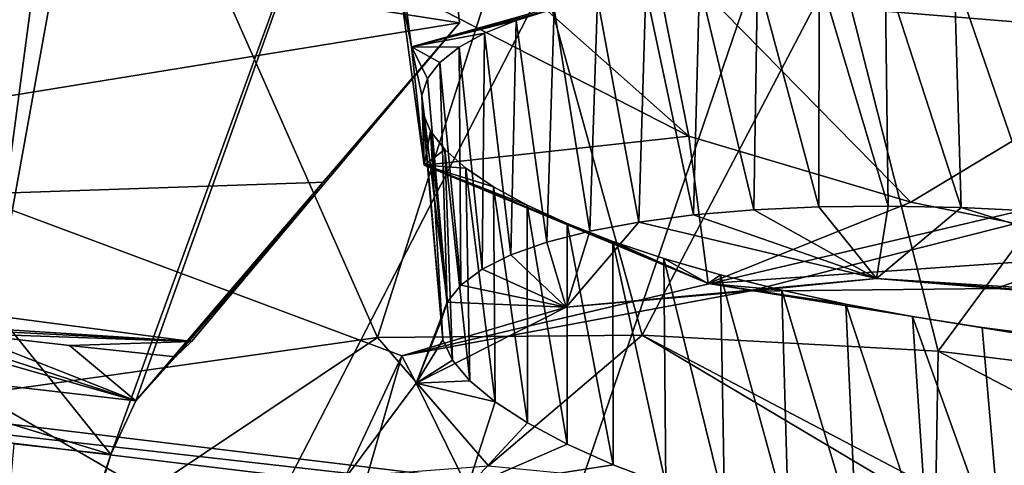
# Model space of a CAD drawing. Header units: metres. Extents: x -147 to 294, y -23 to 81.
# Tile 105 of 256: x 194.36 to 197.16, y 12.57 to 13.83. Entities that reach past the tile are written whole.
import ezdxf

# ---------------------------------------------------------------- set-up
doc = ezdxf.new("R2010")
doc.units = ezdxf.units.M
doc.layers.add('solid_AVA_153', color=7, linetype='CONTINUOUS')

msp = doc.modelspace()

# ---------------------------------------------------------------- linework, layer by layer
at = {"layer": 'solid_AVA_153'}
for points in [[(189.092773, 18.096491, 261.125153), (190.257843, 7.620778, 257.928436), (197.804337, 7.046436, 263.687531)], [(197.178711, 17.53776, 267.08786), (189.092773, 18.096491, 261.125153), (197.804337, 7.046436, 263.687531)], [(193.613342, 9.589371, 256.352936), (193.771042, 17.588665, 259.071411), (197.598633, 17.325182, 261.909821)], [(197.598633, 17.325182, 261.909821), (200.473083, 4.58493, 259.966278), (193.422699, 5.095963, 254.693085)], [(193.613342, 9.589371, 256.352936), (197.598633, 17.325182, 261.909821), (193.422699, 5.095963, 254.693085)], [(194.567459, 15.188742, 200.779053), (192.457352, 16.237606, 197.726913), (194.245056, 12.768501, 210.607849)], [(194.594101, 14.69936, 202.640747), (194.567459, 15.188742, 200.779053), (194.245056, 12.768501, 210.607849)], [(195.488617, 14.984481, 256.219147), (195.610931, 13.822878, 255.943024), (190.62912, 14.597557, 250.477005)], [(194.6194, 12.596176, 256.301025), (195.488617, 14.984481, 256.219147), (193.143112, 14.43734, 257.481934)], [(194.6194, 12.596176, 256.301025), (194.691116, 12.748543, 256.286346), (195.488617, 14.984481, 256.219147)], [(194.691116, 12.748543, 256.286346), (195.610931, 13.822878, 255.943024), (195.488617, 14.984481, 256.219147)], [(194.594101, 14.69936, 202.640747), (194.245056, 12.768501, 210.607849), (195.377487, 12.927988, 209.437134)], [(195.781174, 14.194459, 204.139389), (194.594101, 14.69936, 202.640747), (195.377487, 12.927988, 209.437134)], [(199.161301, 14.499524, 193.045959), (198.89801, 13.68471, 196.016083), (191.316254, 14.662678, 195.209442)], [(191.700104, 14.275853, 196.446823), (191.316254, 14.662678, 195.209442), (198.89801, 13.68471, 196.016083)], [(192.183578, 13.266725, 253.573685), (190.62912, 14.597557, 250.477005), (195.610931, 13.822878, 255.943024)], [(195.112305, 14.520247, 202.468903), (196.262268, 13.500187, 203.124664), (195.441727, 13.920837, 202.133728)], [(196.149719, 14.070716, 203.61348), (196.262268, 13.500187, 203.124664), (195.112305, 14.520247, 202.468903)], [(194.6194, 12.596176, 256.301025), (193.143112, 14.43734, 257.481934), (193.613342, 9.589371, 256.352936)], [(190.722198, 11.559319, 207.411484), (191.700104, 14.275853, 196.446823), (194.652496, 10.120355, 211.593063)], [(195.446945, 12.876084, 200.148758), (191.700104, 14.275853, 196.446823), (198.89801, 13.68471, 196.016083)], [(195.446945, 12.876084, 200.148758), (194.652496, 10.120355, 211.593063), (191.700104, 14.275853, 196.446823)], [(195.406189, 14.271312, 200.869308), (195.474808, 13.753997, 200.748138), (196.221817, 13.964453, 199.680618)], [(195.406189, 14.271312, 200.869308), (195.441727, 13.920837, 202.133728), (195.474808, 13.753997, 200.748138)], [(195.781174, 14.194459, 204.139389), (195.377487, 12.927988, 209.437134), (196.130295, 12.934772, 209.095123)], [(196.689026, 14.002759, 204.549255), (195.781174, 14.194459, 204.139389), (196.130295, 12.934772, 209.095123)], [(197.667908, 13.810467, 203.974457), (196.149719, 14.070716, 203.61348), (197.703156, 13.881083, 204.661865)], [(196.149719, 14.070716, 203.61348), (196.893341, 13.312815, 203.389252), (196.262268, 13.500187, 203.124664)], [(197.662231, 13.774691, 203.907959), (196.893341, 13.312815, 203.389252), (196.149719, 14.070716, 203.61348)], [(197.667908, 13.810467, 203.974457), (197.662231, 13.774691, 203.907959), (196.149719, 14.070716, 203.61348)], [(196.689026, 14.002759, 204.549255), (196.130295, 12.934772, 209.095123), (196.971344, 12.88928, 208.948807)], [(196.689026, 14.002759, 204.549255), (196.971344, 12.88928, 208.948807), (197.703156, 13.881083, 204.661865)], [(196.221817, 13.964453, 199.680618), (195.474808, 13.753997, 200.748138), (195.879639, 13.862464, 200.187714)], [(196.820557, 13.96489, 199.468979), (196.633057, 13.960069, 199.552017), (196.829514, 13.301352, 199.322556)], [(196.820557, 13.96489, 199.468979), (196.829514, 13.301352, 199.322556), (197.036224, 13.297318, 199.24617)], [(197.016693, 13.964622, 199.40274), (196.820557, 13.96489, 199.468979), (197.036224, 13.297318, 199.24617)], [(197.016693, 13.964622, 199.40274), (197.036224, 13.297318, 199.24617), (197.25, 13.287116, 199.190582)], [(197.21582, 13.958967, 199.356369), (197.016693, 13.964622, 199.40274), (197.25, 13.287116, 199.190582)], [(196.458099, 13.950288, 199.649963), (196.292938, 13.935261, 199.764786), (196.446838, 13.290882, 199.532623)], [(196.458099, 13.950288, 199.649963), (196.446838, 13.290882, 199.532623), (196.63208, 13.299178, 199.418488)], [(196.633057, 13.960069, 199.552017), (196.458099, 13.950288, 199.649963), (196.63208, 13.299178, 199.418488)], [(196.633057, 13.960069, 199.552017), (196.63208, 13.299178, 199.418488), (196.829514, 13.301352, 199.322556)], [(195.441727, 13.920837, 202.133728), (195.510452, 13.418171, 202.018448), (195.474808, 13.753997, 200.748138)], [(195.441727, 13.920837, 202.133728), (196.262268, 13.500187, 203.124664), (195.510452, 13.418171, 202.018448)], [(196.140289, 13.915474, 199.893677), (196.003067, 13.891372, 200.033859), (196.120285, 13.25649, 199.809875)], [(196.140289, 13.915474, 199.893677), (196.120285, 13.25649, 199.809875), (196.275986, 13.276635, 199.663467)], [(196.292938, 13.935261, 199.764786), (196.140289, 13.915474, 199.893677), (196.275986, 13.276635, 199.663467)], [(196.292938, 13.935261, 199.764786), (196.275986, 13.276635, 199.663467), (196.446838, 13.290882, 199.532623)], [(196.003067, 13.891372, 200.033859), (195.879639, 13.862464, 200.187714), (195.980835, 13.230608, 199.970688)], [(196.003067, 13.891372, 200.033859), (195.980835, 13.230608, 199.970688), (196.120285, 13.25649, 199.809875)], [(197.703156, 13.881083, 204.661865), (196.971344, 12.88928, 208.948807), (198.137924, 12.745326, 209.105743)], [(195.474808, 13.753997, 200.748138), (195.771637, 13.829377, 200.352234), (195.879639, 13.862464, 200.187714)], [(195.879639, 13.862464, 200.187714), (195.771637, 13.829377, 200.352234), (195.859238, 13.199328, 200.144089)], [(195.879639, 13.862464, 200.187714), (195.859238, 13.199328, 200.144089), (195.980835, 13.230608, 199.970688)], [(195.474808, 13.753997, 200.748138), (195.681747, 13.793007, 200.52301), (195.771637, 13.829377, 200.352234)], [(195.771637, 13.829377, 200.352234), (195.681747, 13.793007, 200.52301), (195.756943, 13.163028, 200.327698)], [(195.771637, 13.829377, 200.352234), (195.756943, 13.163028, 200.327698), (195.859238, 13.199328, 200.144089)], [(192.183578, 13.266725, 253.573685), (195.610931, 13.822878, 255.943024), (195.229782, 13.370139, 256.083954)], [(195.229782, 13.370139, 256.083954), (195.610931, 13.822878, 255.943024), (194.691116, 12.748543, 256.286346)], [(195.474808, 13.753997, 200.748138), (195.609573, 13.752884, 200.701904), (195.681747, 13.793007, 200.52301)], [(195.681747, 13.793007, 200.52301), (195.609573, 13.752884, 200.701904), (195.675125, 13.122179, 200.519211)], [(195.681747, 13.793007, 200.52301), (195.675125, 13.122179, 200.519211), (195.756943, 13.163028, 200.327698)], [(197.662231, 13.774691, 203.907959), (197.595032, 13.169865, 203.450455), (196.893341, 13.312815, 203.389252)], [(195.474808, 13.753997, 200.748138), (195.50354, 13.615976, 201.262711), (195.519684, 13.663815, 201.074188)], [(195.474808, 13.753997, 200.748138), (195.510452, 13.418171, 202.018448), (195.50354, 13.615976, 201.262711)], [(195.474808, 13.753997, 200.748138), (195.519684, 13.663815, 201.074188), (195.555145, 13.709433, 200.887268)], [(195.474808, 13.753997, 200.748138), (195.555145, 13.709433, 200.887268), (195.609573, 13.752884, 200.701904)], [(195.609573, 13.752884, 200.701904), (195.555145, 13.709433, 200.887268), (195.614563, 13.077151, 200.716919)], [(195.609573, 13.752884, 200.701904), (195.614563, 13.077151, 200.716919), (195.675125, 13.122179, 200.519211)], [(196.434494, 13.060244, 199.09996), (195.446945, 12.876084, 200.148758), (198.89801, 13.68471, 196.016083)], [(195.555145, 13.709433, 200.887268), (195.519684, 13.663815, 201.074188), (195.575592, 13.028298, 200.919159)], [(195.555145, 13.709433, 200.887268), (195.575592, 13.028298, 200.919159), (195.614563, 13.077151, 200.716919)], [(197.134659, 13.067569, 198.832703), (196.434494, 13.060244, 199.09996), (198.89801, 13.68471, 196.016083)], [(197.924423, 13.008959, 198.791458), (197.134659, 13.067569, 198.832703), (198.89801, 13.68471, 196.016083)], [(195.519684, 13.663815, 201.074188), (195.50354, 13.615976, 201.262711), (195.575592, 13.028298, 200.919159)], [(195.50354, 13.615976, 201.262711), (195.558517, 12.976137, 201.123749), (195.575592, 13.028298, 200.919159)], [(195.50354, 13.615976, 201.262711), (195.506332, 13.565861, 201.453186), (195.558517, 12.976137, 201.123749)], [(195.510452, 13.418171, 202.018448), (195.506332, 13.565861, 201.453186), (195.50354, 13.615976, 201.262711)], [(195.506332, 13.565861, 201.453186), (195.563599, 12.921298, 201.328217), (195.558517, 12.976137, 201.123749)], [(195.506332, 13.565861, 201.453186), (195.528061, 13.514627, 201.641174), (195.563599, 12.921298, 201.328217)], [(195.510452, 13.418171, 202.018448), (195.528061, 13.514627, 201.641174), (195.506332, 13.565861, 201.453186)], [(195.510452, 13.418171, 202.018448), (195.569016, 13.46261, 201.825272), (195.528061, 13.514627, 201.641174)], [(196.262268, 13.500187, 203.124664), (196.317154, 13.081429, 203.018494), (195.510452, 13.418171, 202.018448)], [(195.528061, 13.514627, 201.641174), (195.590942, 12.864315, 201.530548), (195.563599, 12.921298, 201.328217)], [(195.528061, 13.514627, 201.641174), (195.569016, 13.46261, 201.825272), (195.590942, 12.864315, 201.530548)], [(196.262268, 13.500187, 203.124664), (196.893341, 13.312815, 203.389252), (196.317154, 13.081429, 203.018494)], [(195.510452, 13.418171, 202.018448), (195.629211, 13.409388, 202.007111), (195.569016, 13.46261, 201.825272)], [(195.569016, 13.46261, 201.825272), (195.640411, 12.805614, 201.729065), (195.590942, 12.864315, 201.530548)], [(195.569016, 13.46261, 201.825272), (195.629211, 13.409388, 202.007111), (195.640411, 12.805614, 201.729065)], [(195.510452, 13.418171, 202.018448), (195.916672, 13.252067, 202.505814), (195.802917, 13.304069, 202.34758)], [(195.510452, 13.418171, 202.018448), (196.317154, 13.081429, 203.018494), (195.916672, 13.252067, 202.505814)], [(195.510452, 13.418171, 202.018448), (195.802917, 13.304069, 202.34758), (195.707382, 13.356262, 202.182205)], [(195.510452, 13.418171, 202.018448), (195.707382, 13.356262, 202.182205), (195.629211, 13.409388, 202.007111)], [(195.629211, 13.409388, 202.007111), (195.711716, 12.745772, 201.921799), (195.640411, 12.805614, 201.729065)], [(195.629211, 13.409388, 202.007111), (195.707382, 13.356262, 202.182205), (195.711716, 12.745772, 201.921799)], [(192.183578, 13.266725, 253.573685), (195.229782, 13.370139, 256.083954), (194.84906, 12.917277, 256.224609)], [(195.229782, 13.370139, 256.083954), (194.691116, 12.748543, 256.286346), (194.804108, 12.873024, 256.242859)], [(194.84906, 12.917277, 256.224609), (195.229782, 13.370139, 256.083954), (194.804108, 12.873024, 256.242859)], [(195.707382, 13.356262, 202.182205), (195.804291, 12.685533, 202.106476), (195.711716, 12.745772, 201.921799)], [(195.707382, 13.356262, 202.182205), (195.802917, 13.304069, 202.34758), (195.804291, 12.685533, 202.106476)], [(195.802917, 13.304069, 202.34758), (195.916702, 12.625687, 202.280563), (195.804291, 12.685533, 202.106476)], [(195.802917, 13.304069, 202.34758), (195.916672, 13.252067, 202.505814), (195.916702, 12.625687, 202.280563)], [(196.893341, 13.312815, 203.389252), (197.595032, 13.169865, 203.450455), (196.317154, 13.081429, 203.018494)], [(196.63208, 13.299178, 199.418488), (196.446838, 13.290882, 199.532623), (196.796051, 13.095979, 199.172958)], [(196.829514, 13.301352, 199.322556), (196.63208, 13.299178, 199.418488), (196.796051, 13.095979, 199.172958)], [(197.036224, 13.297318, 199.24617), (196.829514, 13.301352, 199.322556), (196.796051, 13.095979, 199.172958)], [(197.036224, 13.297318, 199.24617), (196.796051, 13.095979, 199.172958), (197.905396, 13.025463, 198.987274)], [(197.25, 13.287116, 199.190582), (197.036224, 13.297318, 199.24617), (197.905396, 13.025463, 198.987274)], [(192.183578, 13.266725, 253.573685), (194.84906, 12.917277, 256.224609), (193.882553, 12.978125, 255.392456)], [(196.275986, 13.276635, 199.663467), (196.120285, 13.25649, 199.809875), (196.796051, 13.095979, 199.172958)], [(196.446838, 13.290882, 199.532623), (196.275986, 13.276635, 199.663467), (196.796051, 13.095979, 199.172958)], [(196.120285, 13.25649, 199.809875), (195.914124, 13.01457, 199.851074), (196.796051, 13.095979, 199.172958)], [(196.120285, 13.25649, 199.809875), (195.980835, 13.230608, 199.970688), (195.914124, 13.01457, 199.851074)], [(195.916672, 13.252067, 202.505814), (196.047913, 12.566805, 202.442368), (195.916702, 12.625687, 202.280563)], [(195.916672, 13.252067, 202.505814), (196.046692, 13.201427, 202.653183), (196.047913, 12.566805, 202.442368)], [(196.317154, 13.081429, 203.018494), (196.046692, 13.201427, 202.653183), (195.916672, 13.252067, 202.505814)], [(195.980835, 13.230608, 199.970688), (195.859238, 13.199328, 200.144089), (195.914124, 13.01457, 199.851074)], [(195.859238, 13.199328, 200.144089), (195.756943, 13.163028, 200.327698), (195.914124, 13.01457, 199.851074)], [(196.046692, 13.201427, 202.653183), (196.197418, 12.50944, 202.590515), (196.047913, 12.566805, 202.442368)], [(196.046692, 13.201427, 202.653183), (196.191223, 13.153278, 202.786011), (196.197418, 12.50944, 202.590515)], [(196.317154, 13.081429, 203.018494), (196.191223, 13.153278, 202.786011), (196.046692, 13.201427, 202.653183)], [(195.756943, 13.163028, 200.327698), (195.675125, 13.122179, 200.519211), (195.914124, 13.01457, 199.851074)], [(196.191223, 13.153278, 202.786011), (196.364105, 12.454117, 202.723343), (196.197418, 12.50944, 202.590515)], [(196.191223, 13.153278, 202.786011), (196.352768, 13.106738, 202.90686), (196.364105, 12.454117, 202.723343)], [(196.317154, 13.081429, 203.018494), (196.352768, 13.106738, 202.90686), (196.191223, 13.153278, 202.786011)], [(197.595032, 13.169865, 203.450455), (197.626556, 12.870346, 203.370911), (196.317154, 13.081429, 203.018494)], [(198.564636, 12.172208, 258.458984), (190.749725, 13.114118, 251.034393), (194.194397, 12.464725, 255.292374)], [(191.352158, 12.988256, 251.207489), (190.749725, 13.114118, 251.034393), (198.564636, 12.172208, 258.458984)], [(195.675125, 13.122179, 200.519211), (195.614563, 13.077151, 200.716919), (195.914124, 13.01457, 199.851074)], [(196.317154, 13.081429, 203.018494), (196.527252, 13.062919, 203.013), (196.352768, 13.106738, 202.90686)], [(196.352768, 13.106738, 202.90686), (196.545624, 12.401622, 202.838837), (196.364105, 12.454117, 202.723343)], [(196.352768, 13.106738, 202.90686), (196.527252, 13.062919, 203.013), (196.545624, 12.401622, 202.838837)], [(195.614563, 13.077151, 200.716919), (195.575592, 13.028298, 200.919159), (195.914124, 13.01457, 199.851074)], [(196.796051, 13.095979, 199.172958), (195.914124, 13.01457, 199.851074), (196.434494, 13.060244, 199.09996)], [(196.317154, 13.081429, 203.018494), (196.898224, 12.98837, 203.168381), (196.709122, 13.023459, 203.100159)], [(196.317154, 13.081429, 203.018494), (197.626556, 12.870346, 203.370911), (196.898224, 12.98837, 203.168381)], [(196.317154, 13.081429, 203.018494), (196.709122, 13.023459, 203.100159), (196.527252, 13.062919, 203.013)], [(196.796051, 13.095979, 199.172958), (196.434494, 13.060244, 199.09996), (197.134659, 13.067569, 198.832703)], [(196.796051, 13.095979, 199.172958), (197.134659, 13.067569, 198.832703), (197.924423, 13.008959, 198.791458)], [(196.796051, 13.095979, 199.172958), (197.924423, 13.008959, 198.791458), (197.905396, 13.025463, 198.987274)], [(195.914124, 13.01457, 199.851074), (195.446945, 12.876084, 200.148758), (196.434494, 13.060244, 199.09996)], [(196.527252, 13.062919, 203.013), (196.739548, 12.35288, 202.935196), (196.545624, 12.401622, 202.838837)], [(196.527252, 13.062919, 203.013), (196.709122, 13.023459, 203.100159), (196.739548, 12.35288, 202.935196)], [(195.914124, 13.01457, 199.851074), (195.487946, 12.79875, 200.851852), (195.446945, 12.876084, 200.148758)], [(195.575592, 13.028298, 200.919159), (195.487946, 12.79875, 200.851852), (195.914124, 13.01457, 199.851074)], [(195.575592, 13.028298, 200.919159), (195.558517, 12.976137, 201.123749), (195.487946, 12.79875, 200.851852)], [(196.709122, 13.023459, 203.100159), (196.943558, 12.308525, 203.011124), (196.739548, 12.35288, 202.935196)], [(196.709122, 13.023459, 203.100159), (196.898224, 12.98837, 203.168381), (196.943558, 12.308525, 203.011124)], [(191.352158, 12.988256, 251.207489), (198.351212, 12.144677, 257.856995), (191.652023, 12.655334, 251.228699)], [(191.352158, 12.988256, 251.207489), (198.564636, 12.172208, 258.458984), (198.351212, 12.144677, 257.856995)], [(196.898224, 12.98837, 203.168381), (197.15564, 12.26886, 203.065964), (196.943558, 12.308525, 203.011124)], [(196.898224, 12.98837, 203.168381), (197.095963, 12.957222, 203.218857), (197.15564, 12.26886, 203.065964)], [(197.626556, 12.870346, 203.370911), (197.095963, 12.957222, 203.218857), (196.898224, 12.98837, 203.168381)], [(193.771149, 12.854132, 255.43512), (193.882553, 12.978125, 255.392456), (194.691116, 12.748543, 256.286346)], [(194.042908, 12.958724, 255.54512), (194.691116, 12.748543, 256.286346), (193.882553, 12.978125, 255.392456)], [(194.042908, 12.958724, 255.54512), (193.882553, 12.978125, 255.392456), (194.84906, 12.917277, 256.224609)], [(194.204285, 12.939683, 255.696716), (194.691116, 12.748543, 256.286346), (194.042908, 12.958724, 255.54512)], [(194.204285, 12.939683, 255.696716), (194.042908, 12.958724, 255.54512), (194.84906, 12.917277, 256.224609)], [(195.558517, 12.976137, 201.123749), (195.563599, 12.921298, 201.328217), (195.487946, 12.79875, 200.851852)], [(197.095963, 12.957222, 203.218857), (197.302277, 12.930016, 203.251678), (197.15564, 12.26886, 203.065964)], [(197.626556, 12.870346, 203.370911), (197.302277, 12.930016, 203.251678), (197.095963, 12.957222, 203.218857)], [(194.502487, 12.905746, 255.971588), (194.691116, 12.748543, 256.286346), (194.204285, 12.939683, 255.696716)], [(194.502487, 12.905746, 255.971588), (194.204285, 12.939683, 255.696716), (194.84906, 12.917277, 256.224609)], [(195.693405, 12.563622, 209.886536), (196.130295, 12.934772, 209.095123), (195.377487, 12.927988, 209.437134)], [(195.693405, 12.563622, 209.886536), (196.96138, 12.440892, 209.566055), (196.130295, 12.934772, 209.095123)], [(196.964371, 12.49665, 209.529053), (196.971344, 12.88928, 208.948807), (196.130295, 12.934772, 209.095123)], [(196.96138, 12.440892, 209.566055), (196.964371, 12.49665, 209.529053), (196.130295, 12.934772, 209.095123)], [(197.302277, 12.930016, 203.251678), (197.373581, 12.234267, 203.099045), (197.15564, 12.26886, 203.065964)], [(194.72345, 12.490466, 210.810135), (195.377487, 12.927988, 209.437134), (194.245056, 12.768501, 210.607849)], [(194.502487, 12.905746, 255.971588), (194.84906, 12.917277, 256.224609), (194.804108, 12.873024, 256.242859)], [(194.502487, 12.905746, 255.971588), (194.804108, 12.873024, 256.242859), (194.691116, 12.748543, 256.286346)], [(194.72345, 12.490466, 210.810135), (195.693405, 12.563622, 209.886536), (195.377487, 12.927988, 209.437134)], [(195.563599, 12.921298, 201.328217), (195.590942, 12.864315, 201.530548), (195.487946, 12.79875, 200.851852)], [(195.446945, 12.876084, 200.148758), (195.281311, 12.522249, 201.559845), (194.652496, 10.120355, 211.593063)], [(195.487946, 12.79875, 200.851852), (195.281311, 12.522249, 201.559845), (195.446945, 12.876084, 200.148758)], [(196.964371, 12.49665, 209.529053), (198.200546, 12.246095, 209.838226), (196.971344, 12.88928, 208.948807)], [(198.200546, 12.246095, 209.838226), (198.137924, 12.745326, 209.105743), (196.971344, 12.88928, 208.948807)], [(193.771149, 12.854132, 255.43512), (194.691116, 12.748543, 256.286346), (194.6194, 12.596176, 256.301025)], [(194.344727, 12.626179, 256.053131), (193.771149, 12.854132, 255.43512), (194.6194, 12.596176, 256.301025)], [(195.590942, 12.864315, 201.530548), (195.640411, 12.805614, 201.729065), (195.487946, 12.79875, 200.851852)], [(195.487946, 12.79875, 200.851852), (195.633224, 12.502102, 201.910889), (195.281311, 12.522249, 201.559845)], [(195.640411, 12.805614, 201.729065), (195.711716, 12.745772, 201.921799), (195.487946, 12.79875, 200.851852)], [(195.711716, 12.745772, 201.921799), (195.633224, 12.502102, 201.910889), (195.487946, 12.79875, 200.851852)], [(194.72345, 12.490466, 210.810135), (194.245056, 12.768501, 210.607849), (193.857025, 12.448193, 212.158905)], [(195.711716, 12.745772, 201.921799), (195.804291, 12.685533, 202.106476), (195.633224, 12.502102, 201.910889)], [(195.804291, 12.685533, 202.106476), (195.916702, 12.625687, 202.280563), (195.633224, 12.502102, 201.910889)], [(191.652023, 12.655334, 251.228699), (198.275375, 11.85704, 257.52124), (192.225754, 6.332683, 249.402283)], [(198.351212, 12.144677, 257.856995), (198.275375, 11.85704, 257.52124), (191.652023, 12.655334, 251.228699)], [(194.344727, 12.626179, 256.053131), (194.6194, 12.596176, 256.301025), (194.22757, 11.298422, 256.298859)], [(195.916702, 12.625687, 202.280563), (196.047913, 12.566805, 202.442368), (195.633224, 12.502102, 201.910889)], [(194.22757, 11.298422, 256.298859), (194.6194, 12.596176, 256.301025), (193.613342, 9.589371, 256.352936)], [(196.047913, 12.566805, 202.442368), (196.197418, 12.50944, 202.590515), (195.633224, 12.502102, 201.910889)]]:
    msp.add_3dface(points, dxfattribs=at)

doc.saveas('drawing.dxf')
